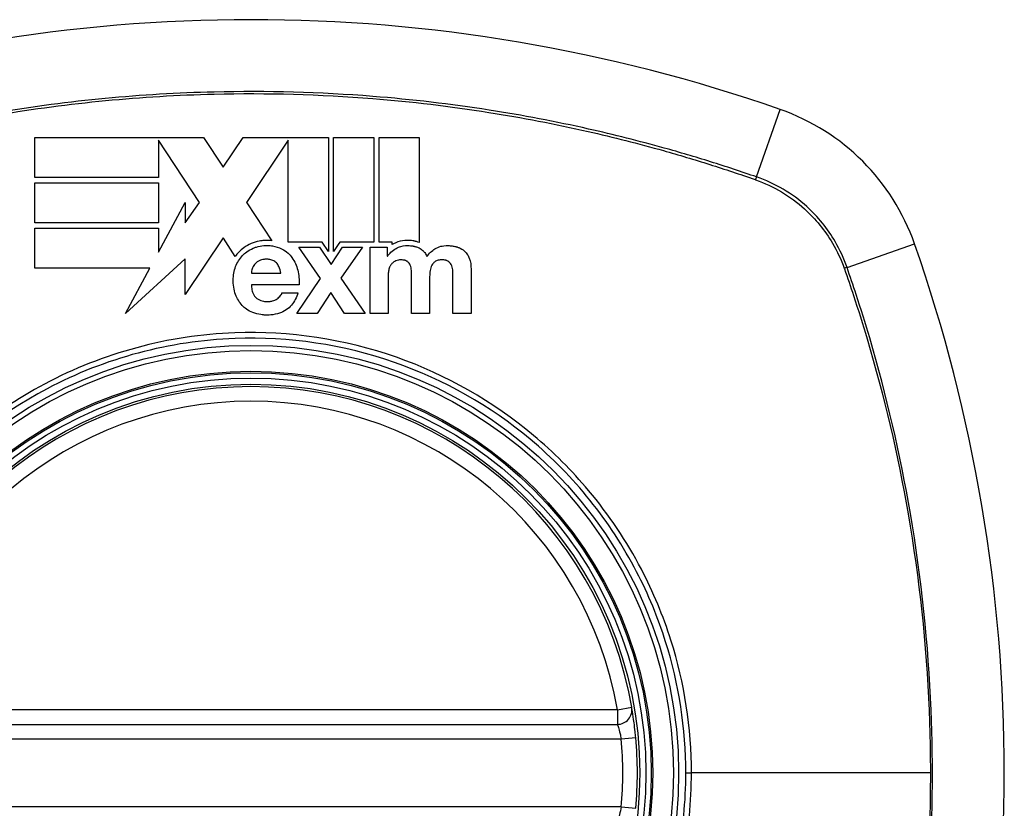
# Model space of a CAD drawing. Header units: inches. Extents: x 101 to 245, y 76 to 106.
# Tile 35 of 39: x 243.518 to 244.316, y 91.32 to 91.959. Entities that reach past the tile are written whole.
import ezdxf

# ---------------------------------------------------------------- set-up
doc = ezdxf.new("R2010")
doc.units = ezdxf.units.IN
doc.header["$MEASUREMENT"] = 0
doc.layers.add('Visible Edges(ANSI)', color=7, linetype='Continuous', lineweight=25)
doc.layers.add('Visible Tangent Edges(ANSI)', color=7, linetype='Continuous', lineweight=25)

msp = doc.modelspace()

# ---------------------------------------------------------------- linework, layer by layer
at = {"layer": 'Visible Edges(ANSI)'}
for p, q in [((243.53069, 91.86322), (243.66743, 91.86322)), ((243.53069, 91.83061), (243.53069, 91.86322)), ((243.66426, 91.81049), (243.63085, 91.86097)), ((243.63085, 91.86097), (243.63085, 91.86097)), ((243.63085, 91.86097), (243.63085, 91.83061)), ((243.66743, 91.86322), (243.68338, 91.83912)), ((243.68338, 91.83912), (243.69947, 91.86322)), ((243.69947, 91.86322), (243.73606, 91.86322)), ((243.73606, 91.86099), (243.70234, 91.81048)), ((243.73606, 91.86322), (243.73674, 91.86322)), ((243.73606, 91.77842), (243.73606, 91.86099)), ((243.73674, 91.86322), (243.73755, 91.86322)), ((243.73755, 91.86322), (243.76867, 91.86322)), ((243.76867, 91.86322), (243.76867, 91.77072)), ((243.77281, 91.86322), (243.80543, 91.86322)), ((243.77281, 91.77076), (243.77281, 91.86322)), ((243.80543, 91.86322), (243.80543, 91.77829)), ((243.80956, 91.77829), (243.80956, 91.86322)), ((243.80956, 91.86322), (243.84218, 91.86322)), ((243.84218, 91.86322), (243.84218, 91.77806)), ((243.63085, 91.83061), (243.53069, 91.83061)), ((243.53069, 91.79388), (243.53069, 91.8265)), ((243.53069, 91.8265), (243.63085, 91.8265)), ((243.63085, 91.8265), (243.63085, 91.79388)), ((243.63085, 91.77011), (243.65254, 91.81048)), ((243.65254, 91.79388), (243.66426, 91.81049)), ((243.65254, 91.81048), (243.65254, 91.79388)), ((243.70234, 91.81048), (243.70249, 91.81025)), ((243.70249, 91.81025), (243.72283, 91.77952)), ((243.63085, 91.79388), (243.53069, 91.79388)), ((243.53069, 91.75719), (243.53069, 91.7898)), ((243.53069, 91.7898), (243.63085, 91.7898)), ((243.63085, 91.7898), (243.63085, 91.77011)), ((243.68322, 91.78185), (243.65254, 91.73589)), ((243.68346, 91.78149), (243.68322, 91.78185)), ((243.69315, 91.76684), (243.68346, 91.78149)), ((243.76351, 91.77842), (243.73606, 91.77842)), ((243.76212, 91.74878), (243.74452, 91.77415)), ((243.74452, 91.77415), (243.76129, 91.77415)), ((243.76129, 91.77415), (243.77072, 91.76017)), ((243.76867, 91.77072), (243.76351, 91.77842)), ((243.77072, 91.76017), (243.78004, 91.77415)), ((243.7766, 91.77645), (243.77281, 91.77076)), ((243.77783, 91.77829), (243.7766, 91.77645)), ((243.80543, 91.77829), (243.77783, 91.77829)), ((243.7963, 91.77415), (243.77869, 91.74909)), ((243.78004, 91.77415), (243.7963, 91.77415)), ((243.80231, 91.77415), (243.81619, 91.77415)), ((243.80231, 91.72061), (243.80231, 91.77415)), ((243.82033, 91.77829), (243.80956, 91.77829)), ((243.81619, 91.77415), (243.81619, 91.7669)), ((243.82033, 91.77632), (243.82033, 91.77829)), ((243.65255, 91.76483), (243.60425, 91.72061)), ((243.65254, 91.73589), (243.65255, 91.76483)), ((243.81619, 91.7669), (243.8164, 91.7669)), ((243.62391, 91.75719), (243.53069, 91.75719)), ((243.60425, 91.72061), (243.62391, 91.75719)), ((243.88413, 91.75644), (243.88413, 91.72061)), ((243.70615, 91.75313), (243.73007, 91.75313)), ((243.74286, 91.72061), (243.76212, 91.74878)), ((243.77869, 91.74909), (243.79847, 91.72061)), ((243.81702, 91.75168), (243.81702, 91.72061)), ((243.83587, 91.72061), (243.83587, 91.75064)), ((243.85057, 91.75043), (243.85057, 91.72061)), ((243.86942, 91.72061), (243.86942, 91.75095)), ((243.74478, 91.7438), (243.70615, 91.7438)), ((243.7309, 91.73718), (243.74385, 91.73718)), ((243.77051, 91.73749), (243.75933, 91.72061)), ((243.7817, 91.72061), (243.77051, 91.73749)), ((243.75933, 91.72061), (243.74286, 91.72061)), ((243.79847, 91.72061), (243.7817, 91.72061)), ((243.81702, 91.72061), (243.80231, 91.72061)), ((243.85057, 91.72061), (243.83587, 91.72061)), ((243.88413, 91.72061), (243.86942, 91.72061)), ((243.40905, 91.3877), (244.00265, 91.3877))]:
    msp.add_line(p, q, dxfattribs=at)
for radius in [0.31988, 0.31496]:
    msp.add_circle((243.70585, 91.34833), radius, dxfattribs=at)
for centre, radius, start, end in [((243.70585, 90.65935), 1.29921, 70.73366, 109.26634), ((244.07608, 91.71856), 0.17717, 19.26634, 70.73366), ((243.01687, 91.34833), 1.29921, 340.73366, 19.26634), ((243.70585, 91.34833), 0.31299, 9.78402, 170.21598), ((244.00265, 91.39951), 0.01181, 270, 9.78402), ((243.70585, 91.34833), 0.31299, 354.74991, 5.25009)]:
    msp.add_arc(centre, radius, start, end, dxfattribs=at)
for points, knots in [([(243.70601, 91.77722), (243.70387, 91.77629), (243.70185, 91.77515), (243.69855, 91.77275), (243.69723, 91.77159), (243.69602, 91.77033)], [-0.03170558, -0.03170558, -0.03170558, -0.03170558, -0.01375248, -0.01375248, 0, 0, 0, 0]), ([(243.699, 91.76747), (243.70005, 91.76856), (243.7012, 91.76956), (243.70405, 91.77164), (243.7058, 91.77262), (243.70765, 91.77342)], [-0.02746533, -0.02746533, -0.02746533, -0.02746533, -0.01554932, -0.01554932, 0, 0, 0, 0]), ([(243.72283, 91.77952), (243.72226, 91.77958), (243.72168, 91.77963), (243.72076, 91.77969), (243.72041, 91.77971), (243.71971, 91.77973), (243.71935, 91.77974), (243.71877, 91.77974), (243.71854, 91.77974), (243.71773, 91.77973), (243.71716, 91.77971), (243.71522, 91.77959), (243.71386, 91.77943), (243.71027, 91.77877), (243.70809, 91.77812), (243.70601, 91.77722)], [-0.04388665, -0.04388665, -0.04388665, -0.04388665, -0.03942336, -0.03942336, -0.03676663, -0.03676663, -0.0340067, -0.0340067, -0.03226389, -0.03226389, -0.02788892, -0.02788892, -0.01745906, -0.01745906, 0, 0, 0, 0]), ([(243.70765, 91.77342), (243.70852, 91.7738), (243.7094, 91.77412), (243.71222, 91.77498), (243.71419, 91.77534), (243.7168, 91.77555), (243.71741, 91.77558), (243.71841, 91.7756), (243.71881, 91.7756), (243.71953, 91.77559), (243.71986, 91.77558), (243.72059, 91.77555), (243.72098, 91.77553), (243.72204, 91.77545), (243.7227, 91.77537), (243.72594, 91.77489), (243.72841, 91.77415), (243.73069, 91.77296)], [-0.0603005, -0.0603005, -0.0603005, -0.0603005, -0.05313811, -0.05313811, -0.03804527, -0.03804527, -0.0334358, -0.0334358, -0.03050969, -0.03050969, -0.02795071, -0.02795071, -0.02497289, -0.02497289, -0.01985571, -0.01985571, 0, 0, 0, 0]), ([(243.73069, 91.77296), (243.73258, 91.77198), (243.73431, 91.77079), (243.73704, 91.76831), (243.7381, 91.76714), (243.73903, 91.76586)], [-0.02881363, -0.02881363, -0.02881363, -0.02881363, -0.0124576, -0.0124576, 0, 0, 0, 0]), ([(243.8164, 91.7669), (243.81723, 91.76809), (243.81817, 91.76921), (243.82048, 91.77143), (243.82186, 91.77247), (243.82339, 91.77332)], [-0.02525095, -0.02525095, -0.02525095, -0.02525095, -0.01364462, -0.01364462, 0, 0, 0, 0]), ([(243.84218, 91.77806), (243.84147, 91.77833), (243.84076, 91.77857), (243.83976, 91.77885), (243.83948, 91.77892), (243.83897, 91.77904), (243.83873, 91.7791), (243.83826, 91.7792), (243.83802, 91.77925), (243.83747, 91.77935), (243.83716, 91.7794), (243.83625, 91.77953), (243.83565, 91.7796), (243.83338, 91.77978), (243.8311, 91.77982), (243.82603, 91.77899), (243.82361, 91.77818), (243.82137, 91.77693)], [-0.06770735, -0.06770735, -0.06770735, -0.06770735, -0.05894384, -0.05894384, -0.05564282, -0.05564282, -0.05283582, -0.05283582, -0.05004017, -0.05004017, -0.04636458, -0.04636458, -0.03935127, -0.03935127, -0.01991224, -0.01991224, 0, 0, 0, 0]), ([(243.82339, 91.77332), (243.82459, 91.77399), (243.82586, 91.77451), (243.82975, 91.77559), (243.8322, 91.77566), (243.83476, 91.77553), (243.83542, 91.77547), (243.83638, 91.77533), (243.83667, 91.77529), (243.83718, 91.7752), (243.8374, 91.77515), (243.83784, 91.77506), (243.83806, 91.77501), (243.83863, 91.77487), (243.83897, 91.77477), (243.84024, 91.77439), (243.84115, 91.77404), (243.84203, 91.77363)], [-0.04289575, -0.04289575, -0.04289575, -0.04289575, -0.0353469, -0.0353469, -0.02092515, -0.02092515, -0.01581335, -0.01581335, -0.01355866, -0.01355866, -0.01188998, -0.01188998, -0.01013094, -0.01013094, -0.00742649, -0.00742649, 0, 0, 0, 0]), ([(243.84203, 91.77363), (243.84314, 91.77311), (243.84413, 91.77244), (243.84559, 91.77109), (243.8461, 91.77051), (243.84731, 91.7689), (243.84791, 91.76782), (243.8484, 91.76669)], [-0.02499103, -0.02499103, -0.02499103, -0.02499103, -0.01566144, -0.01566144, -0.00964664, -0.00964664, 0, 0, 0, 0]), ([(243.85487, 91.77291), (243.8563, 91.77385), (243.85786, 91.77454), (243.86064, 91.77527), (243.8629, 91.77575), (243.86757, 91.77548), (243.86864, 91.77536), (243.87009, 91.77511), (243.87048, 91.77504), (243.87114, 91.7749), (243.8714, 91.77483), (243.87192, 91.7747), (243.87217, 91.77464), (243.87243, 91.77456)], [-0.0850692, -0.0850692, -0.0850692, -0.0850692, -0.04277401, -0.04277401, -0.0153176, -0.0153176, -0.00710592, -0.00710592, -0.00406726, -0.00406726, -0.00200277, -0.00200277, 0, 0, 0, 0]), ([(243.87243, 91.77456), (243.87268, 91.77449), (243.87293, 91.77441), (243.87353, 91.77421), (243.87389, 91.77408), (243.87586, 91.77328), (243.87734, 91.7724), (243.87864, 91.77125)], [-0.01822759, -0.01822759, -0.01822759, -0.01822759, -0.01623281, -0.01623281, -0.01336137, -0.01336137, 0, 0, 0, 0]), ([(243.7264, 91.76162), (243.72604, 91.76201), (243.72564, 91.76237), (243.72424, 91.76338), (243.72314, 91.76383), (243.72141, 91.76426), (243.72082, 91.76436), (243.71997, 91.76445), (243.71971, 91.76447), (243.71927, 91.7645), (243.71908, 91.76451), (243.71871, 91.76452), (243.71854, 91.76452), (243.7181, 91.76452), (243.71783, 91.76451), (243.7172, 91.76449), (243.71683, 91.76446), (243.71509, 91.76427), (243.71373, 91.76395), (243.71252, 91.76333)], [-0.03851741, -0.03851741, -0.03851741, -0.03851741, -0.03421535, -0.03421535, -0.02483887, -0.02483887, -0.02021805, -0.02021805, -0.01820131, -0.01820131, -0.01671784, -0.01671784, -0.01534867, -0.01534867, -0.01335461, -0.01335461, -0.01050199, -0.01050199, 0, 0, 0, 0]), ([(243.8323, 91.76281), (243.83203, 91.76298), (243.83175, 91.76313), (243.83126, 91.76334), (243.83105, 91.76342), (243.83072, 91.76353), (243.8306, 91.76356), (243.83039, 91.76362), (243.8303, 91.76364), (243.83011, 91.76369), (243.83002, 91.76371), (243.82981, 91.76375), (243.8297, 91.76378), (243.82941, 91.76383), (243.82923, 91.76385), (243.82849, 91.76395), (243.82792, 91.76399), (243.82671, 91.76401), (243.8259, 91.76399), (243.82422, 91.76353)], [-0.0490041, -0.0490041, -0.0490041, -0.0490041, -0.04244866, -0.04244866, -0.03780104, -0.03780104, -0.03527652, -0.03527652, -0.0332684, -0.0332684, -0.03125318, -0.03125318, -0.02891355, -0.02891355, -0.02511286, -0.02511286, -0.01342871, -0.01342871, 0, 0, 0, 0]), ([(243.86533, 91.76296), (243.86503, 91.76314), (243.86471, 91.76328), (243.86428, 91.76344), (243.86418, 91.76348), (243.86399, 91.76354), (243.86391, 91.76356), (243.86374, 91.76361), (243.86366, 91.76363), (243.86347, 91.76368), (243.86338, 91.7637), (243.86311, 91.76376), (243.86295, 91.76379), (243.86226, 91.76391), (243.86172, 91.76396), (243.86045, 91.76402), (243.85933, 91.76402), (243.85719, 91.76365), (243.85623, 91.76333), (243.85539, 91.76281)], [-0.0341891, -0.0341891, -0.0341891, -0.0341891, -0.02994227, -0.02994227, -0.02861788, -0.02861788, -0.02756344, -0.02756344, -0.02649819, -0.02649819, -0.02526241, -0.02526241, -0.02322724, -0.02322724, -0.01674356, -0.01674356, -0.00773446, -0.00773446, 0, 0, 0, 0]), ([(243.87864, 91.77125), (243.87968, 91.77034), (243.88055, 91.76928), (243.88183, 91.76722), (243.88229, 91.76627), (243.88268, 91.76529)], [-0.01889621, -0.01889621, -0.01889621, -0.01889621, -0.00826301, -0.00826301, 0, 0, 0, 0]), ([(243.69336, 91.73593), (243.69266, 91.73783), (243.69217, 91.73978), (243.6915, 91.74408), (243.69143, 91.74616), (243.69148, 91.75136), (243.69208, 91.75501), (243.69341, 91.75851)], [-0.05230225, -0.05230225, -0.05230225, -0.05230225, -0.04199451, -0.04199451, -0.03001785, -0.03001785, 0, 0, 0, 0]), ([(243.71252, 91.76333), (243.71171, 91.76291), (243.71095, 91.76243), (243.70971, 91.76141), (243.70922, 91.76092), (243.70879, 91.76037)], [-0.01249156, -0.01249156, -0.01249156, -0.01249156, -0.00549062, -0.00549062, 0, 0, 0, 0]), ([(243.73007, 91.75313), (243.72973, 91.755), (243.72919, 91.75694), (243.72784, 91.75973), (243.7272, 91.76074), (243.7264, 91.76162)], [-0.02473177, -0.02473177, -0.02473177, -0.02473177, -0.00935617, -0.00935617, 0, 0, 0, 0]), ([(243.81816, 91.75804), (243.8177, 91.75707), (243.81742, 91.75599), (243.81708, 91.75386), (243.81702, 91.75276), (243.81702, 91.75168)], [-0.0172898, -0.0172898, -0.0172898, -0.0172898, -0.00865841, -0.00865841, 0, 0, 0, 0]), ([(243.8209, 91.76177), (243.82026, 91.76125), (243.81972, 91.76063), (243.81883, 91.75936), (243.81847, 91.75871), (243.81816, 91.75804)], [-0.01235062, -0.01235062, -0.01235062, -0.01235062, -0.00586482, -0.00586482, 0, 0, 0, 0]), ([(243.82422, 91.76353), (243.82353, 91.76335), (243.82288, 91.76306), (243.82179, 91.76244), (243.82133, 91.76212), (243.8209, 91.76177)], [-0.009826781, -0.009826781, -0.009826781, -0.009826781, -0.004330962, -0.004330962, 0, 0, 0, 0]), ([(243.83488, 91.75965), (243.83464, 91.76027), (243.83431, 91.76085), (243.83344, 91.76193), (243.8329, 91.76241), (243.8323, 91.76281)], [-0.01084171, -0.01084171, -0.01084171, -0.01084171, -0.00558063, -0.00558063, 0, 0, 0, 0]), ([(243.85539, 91.76281), (243.85472, 91.76239), (243.85411, 91.7619), (243.85312, 91.76083), (243.85272, 91.76029), (243.85239, 91.7597)], [-0.01156539, -0.01156539, -0.01156539, -0.01156539, -0.0053887, -0.0053887, 0, 0, 0, 0]), ([(243.86808, 91.76017), (243.86779, 91.76072), (243.86742, 91.76123), (243.8665, 91.76219), (243.86595, 91.76261), (243.86533, 91.76296)], [-0.01028988, -0.01028988, -0.01028988, -0.01028988, -0.00541222, -0.00541222, 0, 0, 0, 0]), ([(243.70615, 91.7438), (243.70621, 91.74244), (243.70636, 91.74105), (243.70692, 91.73836), (243.70736, 91.73701), (243.70849, 91.73492), (243.70906, 91.73413), (243.70977, 91.73345)], [-0.02989681, -0.02989681, -0.02989681, -0.02989681, -0.01887838, -0.01887838, -0.00773862, -0.00773862, 0, 0, 0, 0]), ([(243.70977, 91.73345), (243.71031, 91.73292), (243.71091, 91.73247), (243.71294, 91.73124), (243.71449, 91.73074), (243.71654, 91.73041), (243.71698, 91.73036), (243.71769, 91.73029), (243.71795, 91.73028), (243.71843, 91.73025), (243.71866, 91.73025), (243.71911, 91.73024), (243.71936, 91.73024), (243.71994, 91.73025), (243.72027, 91.73026), (243.72153, 91.73036), (243.72245, 91.73051), (243.72466, 91.73114), (243.72587, 91.7317), (243.72697, 91.73246)], [-0.05017395, -0.05017395, -0.05017395, -0.05017395, -0.04363621, -0.04363621, -0.0298359, -0.0298359, -0.02607285, -0.02607285, -0.02387917, -0.02387917, -0.02196308, -0.02196308, -0.02009828, -0.02009828, -0.01758728, -0.01758728, -0.01044021, -0.01044021, 0, 0, 0, 0]), ([(243.72697, 91.73246), (243.72802, 91.73319), (243.72903, 91.73406), (243.73029, 91.7357), (243.73068, 91.73641), (243.7309, 91.73718)], [-0.01640944, -0.01640944, -0.01640944, -0.01640944, -0.0064471, -0.0064471, 0, 0, 0, 0]), ([(243.74385, 91.73718), (243.74271, 91.73366), (243.74108, 91.73017), (243.73742, 91.72579), (243.73598, 91.72448), (243.73432, 91.7234)], [-0.04515862, -0.04515862, -0.04515862, -0.04515862, -0.0154111, -0.0154111, 0, 0, 0, 0]), ([(243.70739, 91.72128), (243.7055, 91.72203), (243.70372, 91.72298), (243.70089, 91.72501), (243.69979, 91.72597), (243.6988, 91.72703)], [-0.02710002, -0.02710002, -0.02710002, -0.02710002, -0.01142955, -0.01142955, 0, 0, 0, 0]), ([(243.73432, 91.7234), (243.73268, 91.72235), (243.73093, 91.7215), (243.72673, 91.72005), (243.72429, 91.71958), (243.72106, 91.71932), (243.72031, 91.71928), (243.71909, 91.71926), (243.71863, 91.71926), (243.71783, 91.71927), (243.71748, 91.71928), (243.71671, 91.71931), (243.71628, 91.71934), (243.71516, 91.71943), (243.71446, 91.71951), (243.71157, 91.71992), (243.70944, 91.72047), (243.70739, 91.72128)], [-0.07162914, -0.07162914, -0.07162914, -0.07162914, -0.05643592, -0.05643592, -0.0374041, -0.0374041, -0.03163172, -0.03163172, -0.02814281, -0.02814281, -0.02551127, -0.02551127, -0.02225928, -0.02225928, -0.01690864, -0.01690864, 0, 0, 0, 0]), ([(244.01753, 91.37697), (244.01738, 91.37857), (244.01722, 91.38018), (244.01678, 91.38429), (244.01648, 91.38671), (244.01572, 91.39255), (244.01526, 91.39561), (244.01452, 91.40022), (244.01429, 91.40152), (244.01429, 91.40152)], [0, 0, 0, 0, 0.01176793, 0.01176793, 0.03059662, 0.03059662, 0.06072253, 0.06072253, 0.09414345, 0.09414345, 0.09414345, 0.09414345])]:
    msp.add_open_spline(points, degree=3, knots=knots, dxfattribs=at)
for points in [[(243.82137, 91.77693), (243.82102, 91.77674), (243.82067, 91.77653), (243.82033, 91.77632)], [(243.8484, 91.76669), (243.85009, 91.76918), (243.85232, 91.77122), (243.85487, 91.77291)], [(243.69602, 91.77033), (243.69497, 91.76924), (243.69401, 91.76807), (243.69315, 91.76684)], [(243.69341, 91.75851), (243.69467, 91.76183), (243.6965, 91.76485), (243.699, 91.76747)], [(243.73903, 91.76586), (243.74129, 91.76278), (243.74282, 91.75936), (243.74374, 91.75571)], [(243.88268, 91.76529), (243.88378, 91.76251), (243.88413, 91.75939), (243.88413, 91.75644)], [(243.70682, 91.75665), (243.7065, 91.75552), (243.70623, 91.7543), (243.70615, 91.75313)], [(243.70879, 91.76037), (243.70789, 91.75925), (243.70722, 91.75801), (243.70682, 91.75665)], [(243.83576, 91.75535), (243.8357, 91.75682), (243.83543, 91.75827), (243.83488, 91.75965)], [(243.85239, 91.7597), (243.85162, 91.75835), (243.85116, 91.75688), (243.85094, 91.75535)], [(243.86922, 91.75603), (243.86909, 91.75745), (243.86876, 91.75888), (243.86808, 91.76017)], [(243.86942, 91.75095), (243.86942, 91.75264), (243.86936, 91.75434), (243.86922, 91.75603)], [(243.74374, 91.75571), (243.74474, 91.7518), (243.74505, 91.74782), (243.74478, 91.7438)], [(243.83587, 91.75064), (243.83587, 91.75221), (243.83583, 91.75378), (243.83576, 91.75535)], [(243.85094, 91.75535), (243.85069, 91.75372), (243.85057, 91.75208), (243.85057, 91.75043)], [(243.6988, 91.72703), (243.69634, 91.72963), (243.69458, 91.73264), (243.69336, 91.73593)]]:
    msp.add_open_spline(points, degree=3, dxfattribs=at)
at = {"layer": 'Visible Tangent Edges(ANSI)'}
for p, q in [((244.11543, 91.83115), (244.13453, 91.8858)), ((244.18866, 91.75791), (244.24332, 91.77702)), ((244.00265, 91.39951), (243.40905, 91.39951)), ((244.00265, 91.39951), (244.01429, 91.40152)), ((244.00265, 91.39951), (244.00265, 91.3877)), ((243.40593, 91.37589), (244.00576, 91.37589)), ((244.00576, 91.37589), (244.01753, 91.37697)), ((244.05808, 91.34833), (244.06266, 91.34833)), ((244.25619, 91.34833), (244.06266, 91.34833)), ((244.00576, 91.32077), (243.40593, 91.32077)), ((244.00576, 91.32077), (244.01753, 91.31969))]:
    msp.add_line(p, q, dxfattribs=at)
for radius in [0.34636, 0.34222, 0.32539, 0.3242]:
    msp.add_circle((243.70585, 91.34833), radius, dxfattribs=at)
for start, end in [(9.78402, 170.21598), (354.74991, 5.25009)]:
    msp.add_arc((243.70585, 91.34833), 0.30118, start, end, dxfattribs=at)
for centre, major_axis, start_param, end_param in [((244.11381, 91.8265), (-0.00321, -0.00931), 1.830918, 2.094625), ((244.18402, 91.75629), (-0.00931, -0.00321), 4.18856, 4.452267)]:
    msp.add_ellipse(centre, major_axis=major_axis, ratio=0.002592, start_param=start_param, end_param=end_param, dxfattribs=at)
for points, knots in [([(244.11543, 91.83115), (244.10306, 91.8354), (244.09064, 91.83956), (244.06565, 91.84738), (244.0531, 91.85109), (244.02026, 91.86024), (243.99987, 91.86537), (243.95268, 91.87598), (243.92579, 91.8811), (243.86749, 91.89022), (243.83604, 91.89391), (243.76168, 91.89981), (243.71881, 91.90098), (243.61713, 91.89855), (243.55826, 91.89296), (243.46561, 91.87749), (243.43118, 91.87023), (243.38014, 91.85719), (243.3632, 91.85248), (243.33797, 91.84488), (243.32959, 91.84225), (243.31288, 91.83683), (243.30457, 91.83401), (243.29626, 91.83115)], [0, 0, 0, 0, 0.099284, 0.099284, 0.198296, 0.198296, 0.356933, 0.356933, 0.563161, 0.563161, 0.801732, 0.801732, 1.126637, 1.126637, 1.572986, 1.572986, 1.839557, 1.839557, 1.972882, 1.972882, 2.039554, 2.039554, 2.106203, 2.106203, 2.106203, 2.106203]), ([(243.29751, 91.82906), (243.30578, 91.83195), (243.31377, 91.83466), (243.33028, 91.84007), (243.33864, 91.84271), (243.36381, 91.85037), (243.3807, 91.85511), (243.43162, 91.86826), (243.46598, 91.87559), (243.55846, 91.89123), (243.61724, 91.89689), (243.71879, 91.89935), (243.7616, 91.89816), (243.83586, 91.89219), (243.86726, 91.88845), (243.92545, 91.87924), (243.9523, 91.87406), (243.99939, 91.86336), (244.01973, 91.85819), (244.05248, 91.84897), (244.065, 91.84523), (244.08977, 91.8374), (244.10179, 91.8334), (244.11418, 91.82906)], [-2.104956, -2.104956, -2.104956, -2.104956, -2.039554, -2.039554, -1.972882, -1.972882, -1.839557, -1.839557, -1.572986, -1.572986, -1.126637, -1.126637, -0.801732, -0.801732, -0.563161, -0.563161, -0.356933, -0.356933, -0.198296, -0.198296, -0.099284, -0.099284, -0.001246, -0.001246, -0.001246, -0.001246]), ([(244.11465, 91.82889), (244.12928, 91.82369), (244.14283, 91.81559), (244.1632, 91.79718), (244.17085, 91.78779), (244.18071, 91.77102), (244.18389, 91.7642), (244.1864, 91.75714)], [-0.261048, -0.261048, -0.261048, -0.261048, -0.1453199, -0.1453199, -0.0558923, -0.0558923, 0, 0, 0, 0]), ([(244.18866, 91.75791), (244.18617, 91.76515), (244.18298, 91.77214), (244.17298, 91.78934), (244.16518, 91.79896), (244.14433, 91.81778), (244.13041, 91.82599), (244.11543, 91.83115)], [0, 0, 0, 0, 0.0558923, 0.0558923, 0.1453199, 0.1453199, 0.261048, 0.261048, 0.261048, 0.261048]), ([(244.18657, 91.75667), (244.18909, 91.7495), (244.1915, 91.74241), (244.19771, 91.7236), (244.20139, 91.71189), (244.21872, 91.65369), (244.22986, 91.60622), (244.24726, 91.50565), (244.25293, 91.45243), (244.25584, 91.38227), (244.25619, 91.36531), (244.25619, 91.34833)], [-2.102416, -2.102416, -2.102416, -2.102416, -2.045062, -2.045062, -1.95181, -1.95181, -1.583317, -1.583317, -1.179786, -1.179786, -1.050919, -1.050919, -1.050919, -1.050919]), ([(244.18866, 90.93875), (244.19292, 90.95112), (244.19707, 90.96354), (244.2049, 90.98853), (244.20861, 91.00108), (244.21776, 91.03392), (244.22289, 91.05431), (244.23349, 91.10151), (244.23861, 91.12841), (244.24834, 91.19058), (244.25233, 91.22596), (244.25801, 91.30738), (244.25867, 91.35332), (244.25462, 91.45257), (244.24901, 91.50586), (244.23179, 91.60663), (244.22075, 91.6542), (244.20355, 91.71255), (244.1999, 91.72429), (244.19367, 91.74331), (244.19118, 91.75062), (244.18866, 91.75791)], [0, 0, 0, 0, 0.099284, 0.099284, 0.198297, 0.198297, 0.356934, 0.356934, 0.563163, 0.563163, 0.83126, 0.83126, 1.179786, 1.179786, 1.583317, 1.583317, 1.95181, 1.95181, 2.045062, 2.045062, 2.103661, 2.103661, 2.103661, 2.103661]), ([(244.05808, 91.34833), (244.05808, 91.32554), (244.05585, 91.30254), (244.04569, 91.25099), (244.0364, 91.22294), (244.01112, 91.16987), (243.995, 91.14471), (243.97613, 91.12211), (243.94761, 91.08795), (243.91291, 91.05968), (243.83731, 91.01885), (243.79759, 91.00572), (243.72057, 90.99452), (243.68323, 90.99496), (243.6025, 91.00849), (243.5583, 91.02515), (243.50567, 91.05782), (243.49226, 91.0675), (243.47962, 91.07805), (243.444, 91.10779), (243.41458, 91.14453), (243.36843, 91.23364), (243.35482, 91.28704), (243.35286, 91.38095), (243.35883, 91.42084), (243.38519, 91.50098), (243.40721, 91.54059), (243.43556, 91.57455), (243.46464, 91.60938), (243.50039, 91.63828), (243.58752, 91.68437), (243.63982, 91.69838), (243.73683, 91.70193), (243.78068, 91.69534), (243.86228, 91.6669), (243.89967, 91.64566), (243.93207, 91.61861), (243.96753, 91.58901), (243.99687, 91.55243), (244.02774, 91.49307), (244.03562, 91.47399), (244.05252, 91.42034), (244.05808, 91.38413), (244.05808, 91.34833)], [-3.141593, -3.141593, -3.141593, -3.141593, -2.946594, -2.946594, -2.696251, -2.696251, -2.445914, -2.445914, -2.445914, -2.067507, -2.067507, -1.716551, -1.716551, -1.405531, -1.405531, -1.016056, -1.016056, -0.875434, -0.875434, -0.875434, -0.479101, -0.479101, -0.021702, -0.021702, 0.31764, 0.31764, 0.695378, 0.695378, 0.695378, 1.082671, 1.082671, 1.532987, 1.532987, 1.905714, 1.905714, 2.266012, 2.266012, 2.266012, 2.660331, 2.660331, 2.835226, 2.835226, 3.141593, 3.141593, 3.141593, 3.141593]), ([(243.93472, 91.62179), (243.90201, 91.64924), (243.86422, 91.67083), (243.78165, 91.6998), (243.73723, 91.70654), (243.63897, 91.70291), (243.58601, 91.68861), (243.51662, 91.65168), (243.49597, 91.63773), (243.47697, 91.62179)], [-2.266012, -2.266012, -2.266012, -2.266012, -1.905714, -1.905714, -1.532987, -1.532987, -1.082671, -1.082671, -0.873089, -0.873089, -0.873089, -0.873089]), ([(244.06266, 91.34833), (244.06266, 91.3846), (244.05698, 91.42127), (244.03977, 91.47556), (244.03174, 91.49487), (244.01015, 91.53614), (243.99578, 91.55756), (243.97931, 91.5772)], [-3.1415927, -3.1415927, -3.1415927, -3.1415927, -2.8352255, -2.8352255, -2.6603308, -2.6603308, -2.4437372, -2.4437372, -2.4437372, -2.4437372]), ([(244.00265, 91.3877), (244.00265, 91.3877), (244.00287, 91.38708), (244.00358, 91.38486), (244.00403, 91.38338), (244.00476, 91.38058), (244.00504, 91.37941), (244.00547, 91.37743), (244.00562, 91.37666), (244.00576, 91.37589)], [-0.09414345, -0.09414345, -0.09414345, -0.09414345, -0.06072253, -0.06072253, -0.03059662, -0.03059662, -0.01176793, -0.01176793, 0, 0, 0, 0]), ([(243.97931, 91.11946), (243.99845, 91.14228), (244.01483, 91.1677), (244.04055, 91.22136), (244.05003, 91.24975), (244.06039, 91.30195), (244.06266, 91.32525), (244.06266, 91.34833)], [2.4459135, 2.4459135, 2.4459135, 2.4459135, 2.6962509, 2.6962509, 2.9465939, 2.9465939, 3.1415927, 3.1415927, 3.1415927, 3.1415927]), ([(244.25619, 91.34833), (244.25619, 91.31939), (244.25517, 91.29044), (244.25062, 91.22612), (244.24658, 91.19081), (244.23676, 91.12874), (244.23158, 91.10189), (244.22088, 91.05479), (244.21571, 91.03445), (244.20649, 91.0017), (244.20275, 90.98917), (244.19492, 90.96441), (244.19092, 90.95239), (244.18657, 90.94)], [-1.050919, -1.050919, -1.050919, -1.050919, -0.83126, -0.83126, -0.563163, -0.563163, -0.356934, -0.356934, -0.198297, -0.198297, -0.099284, -0.099284, -0.001246, -0.001246, -0.001246, -0.001246]), ([(244.00576, 91.32077), (244.00536, 91.31859), (244.00486, 91.31641), (244.00391, 91.31286), (244.00347, 91.31145), (244.00296, 91.30987), (244.00281, 91.30943), (244.00267, 91.30904), (244.00265, 91.30896), (244.00265, 91.30896)], [-0.09415008, -0.09415008, -0.09415008, -0.09415008, -0.0607268, -0.0607268, -0.03059878, -0.03059878, -0.01176876, -0.01176876, 0, 0, 0, 0])]:
    msp.add_open_spline(points, degree=3, knots=knots, dxfattribs=at)
for points in [[(244.11418, 91.82906), (244.11434, 91.829), (244.1145, 91.82894), (244.11465, 91.82889)], [(244.1864, 91.75714), (244.18646, 91.75698), (244.18652, 91.75682), (244.18657, 91.75667)], [(243.97931, 91.5772), (243.96578, 91.59332), (243.95086, 91.60825), (243.93472, 91.62179)]]:
    msp.add_open_spline(points, degree=3, dxfattribs=at)

doc.saveas('drawing.dxf')
